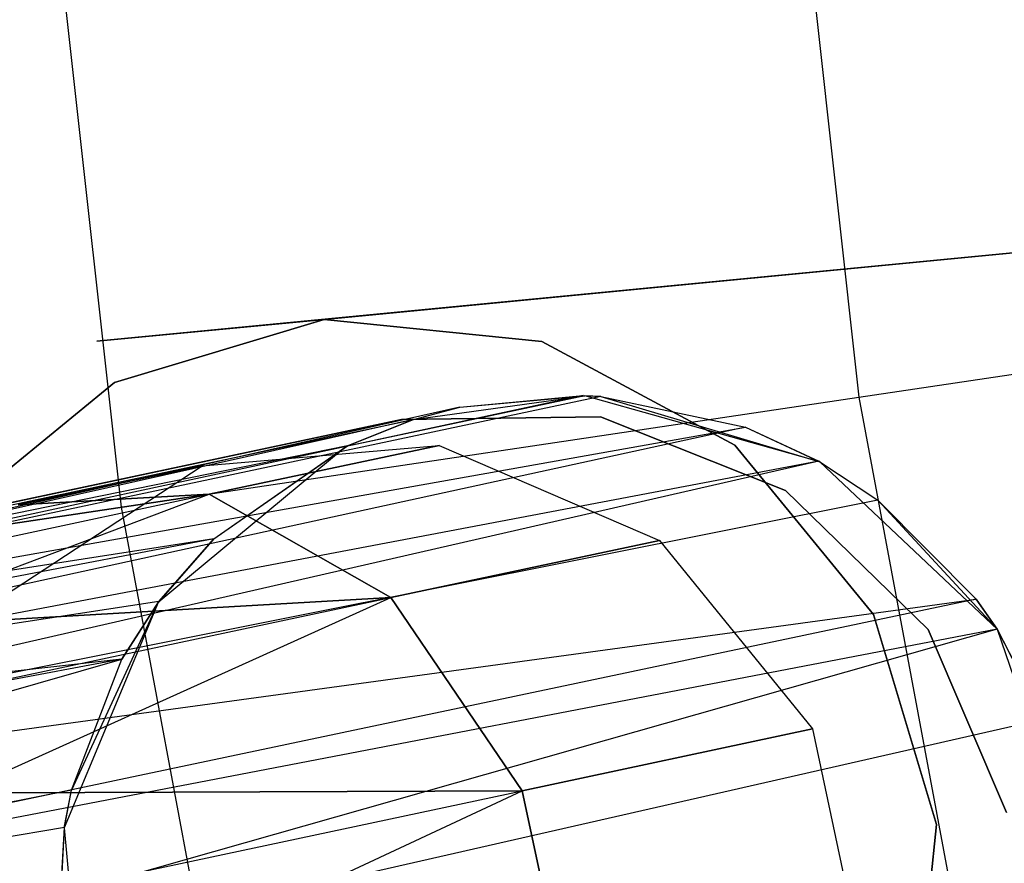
# Model space of a CAD drawing. Extents: x 0.3 to 7.1, y -3.38 to 3.38.
# Tile 76 of 256: x 2.16 to 2.35, y -0.3 to -0.13. Entities that reach past the tile are written whole.
import ezdxf

# ---------------------------------------------------------------- set-up
doc = ezdxf.new("R2010")
doc.units = 0
doc.header["$LTSCALE"] = 2.54
doc.layers.get('0').update_dxf_attribs({"linetype": 'CONTINUOUS'})

# ---------------------------------------------------------------- blocks, each defined once
blk = doc.blocks.new('SINGLES_B_BB_STL')
at = {"color": 0}
for p, q in [((2.30937, -0.10271, 5.32719), (2.32074, -0.20486, 5.32719)), ((2.30937, -0.10271, 5.32719), (2.32074, -0.20486, 5.32719)), ((2.16354, -0.11351, 5.19861), (2.17611, -0.2264, 5.19861)), ((2.16354, -0.11351, 5.19861), (2.17611, -0.2264, 5.19861)), ((2.43602, -0.16836, 41.9), (2.17132, -0.19385, 41.9)), ((2.17132, -0.19385, 41.7), (2.43602, -0.16836, 41.7)), ((2.21592, -0.1896, 41.9), (2.43602, -0.16836, 41.9)), ((2.21592, -0.1896, 41.7), (2.43602, -0.16836, 41.7)), ((2.32074, -0.20486, 5.32719), (2.47378, -0.18206, 5.4454)), ((2.32074, -0.20486, 5.32719), (2.47378, -0.18206, 5.4454)), ((2.17132, -0.19385, 41.9), (2.21592, -0.1896, 41.9)), ((2.21592, -0.1896, 41.7), (2.17132, -0.19385, 41.7)), ((2.17482, -0.20197, 41.9), (2.21592, -0.1896, 41.9)), ((2.21592, -0.1896, 41.7), (2.17482, -0.20197, 41.7)), ((2.21592, -0.1896, 41.7), (2.17482, -0.20197, 41.7)), ((2.17482, -0.20197, 41.9), (2.21592, -0.1896, 41.9)), ((2.21592, -0.1896, 41.9), (2.25862, -0.1939, 41.9)), ((2.25862, -0.1939, 41.7), (2.21592, -0.1896, 41.7)), ((2.21592, -0.1896, 41.9), (2.21592, -0.1896, 41.7)), ((2.25862, -0.1939, 41.7), (2.21592, -0.1896, 41.7)), ((2.21592, -0.1896, 41.9), (2.25862, -0.1939, 41.9)), ((2.21592, -0.1896, 41.9), (2.21592, -0.1896, 41.7)), ((2.25862, -0.1939, 41.9), (2.29643, -0.21421, 41.9)), ((2.29643, -0.21421, 41.7), (2.25862, -0.1939, 41.7)), ((2.25862, -0.1939, 41.7), (2.25862, -0.1939, 41.9)), ((2.25862, -0.1939, 41.7), (2.25862, -0.1939, 41.9)), ((2.29643, -0.21421, 41.7), (2.25862, -0.1939, 41.7)), ((2.25862, -0.1939, 41.9), (2.29643, -0.21421, 41.9)), ((2.14159, -0.22912, 41.9), (2.17482, -0.20197, 41.9)), ((2.17482, -0.20197, 41.7), (2.14159, -0.22912, 41.7)), ((2.17482, -0.20197, 41.7), (2.14159, -0.22912, 41.7)), ((2.14159, -0.22912, 41.9), (2.17482, -0.20197, 41.9)), ((2.17482, -0.20197, 41.7), (2.17482, -0.20197, 41.9)), ((2.17482, -0.20197, 41.7), (2.17482, -0.20197, 41.9)), ((2.2667, -0.20453, 41.68339), (1.94789, -0.27303, 41.54115)), ((2.2667, -0.20453, 41.68339), (1.94789, -0.27303, 41.54115)), ((2.26703, -0.20454, 41.90698), (2.22021, -0.21449, 41.90698)), ((2.26703, -0.20454, 41.90698), (2.22021, -0.21449, 41.90698)), ((2.23345, -0.2092, 41.70694), (2.26703, -0.20454, 41.90698)), ((2.23345, -0.2092, 41.70694), (2.26703, -0.20454, 41.90698)), ((2.24249, -0.20678, 41.70038), (2.2667, -0.20453, 41.68339)), ((2.24249, -0.20678, 41.70038), (2.2667, -0.20453, 41.68339)), ((2.24249, -0.20678, 41.70038), (2.26703, -0.20454, 41.90698)), ((2.24249, -0.20678, 41.70038), (2.26703, -0.20454, 41.90698)), ((2.2667, -0.20453, 41.68339), (2.27018, -0.20469, 41.68102)), ((2.2667, -0.20453, 41.68339), (2.27018, -0.20469, 41.68102)), ((2.2667, -0.20453, 41.68339), (2.26703, -0.20454, 41.90698)), ((2.2667, -0.20453, 41.68339), (2.26703, -0.20454, 41.90698)), ((2.3131, -0.21748, 41.90698), (2.26703, -0.20454, 41.90698)), ((2.27018, -0.20469, 41.68102), (2.26703, -0.20454, 41.90698)), ((2.3131, -0.21748, 41.90698), (2.26703, -0.20454, 41.90698)), ((2.27018, -0.20469, 41.68102), (2.26703, -0.20454, 41.90698)), ((2.27018, -0.20469, 41.68102), (1.94789, -0.27303, 41.54115)), ((2.27018, -0.20469, 41.68102), (1.94789, -0.27303, 41.54115)), ((2.17611, -0.2264, 5.19861), (2.32074, -0.20486, 5.32719)), ((2.17611, -0.2264, 5.19861), (2.32074, -0.20486, 5.32719)), ((2.27018, -0.20469, 41.68102), (2.29855, -0.21072, 41.66237)), ((2.27018, -0.20469, 41.68102), (2.29855, -0.21072, 41.66237)), ((2.27018, -0.20469, 41.68102), (2.3131, -0.21748, 41.90698)), ((2.27018, -0.20469, 41.68102), (2.3131, -0.21748, 41.90698)), ((2.32074, -0.20486, 5.32719), (2.33962, -0.30589, 5.32719)), ((2.32074, -0.20486, 5.32719), (2.33962, -0.30589, 5.32719)), ((2.24249, -0.20678, 41.70038), (1.94789, -0.27303, 41.54115)), ((2.24249, -0.20678, 41.70038), (1.94789, -0.27303, 41.54115)), ((2.23345, -0.2092, 41.70694), (2.24249, -0.20678, 41.70038)), ((2.23345, -0.2092, 41.70694), (2.24249, -0.20678, 41.70038)), ((1.93138, -0.27337, 41.57321), (2.23345, -0.2092, 41.70694)), ((1.93138, -0.27337, 41.57321), (2.23345, -0.2092, 41.70694)), ((2.23345, -0.2092, 41.70694), (1.94789, -0.27303, 41.54115)), ((2.23345, -0.2092, 41.70694), (1.94789, -0.27303, 41.54115)), ((2.13803, -0.22899, 14.22658), (2.2311, -0.2092, 14.22658)), ((2.2311, -0.2092, 14.02658), (2.13803, -0.22899, 14.02658)), ((2.13803, -0.22899, 14.22658), (2.2311, -0.2092, 14.22658)), ((2.2311, -0.2092, 14.02658), (2.13803, -0.22899, 14.02658)), ((2.23345, -0.2092, 41.70694), (2.22021, -0.21449, 41.90698)), ((2.23345, -0.2092, 41.70694), (2.22021, -0.21449, 41.90698)), ((2.22052, -0.21434, 41.71655), (2.23345, -0.2092, 41.70694)), ((2.22052, -0.21434, 41.71655), (2.23345, -0.2092, 41.70694)), ((2.2311, -0.2092, 14.22658), (2.27012, -0.20869, 14.22658)), ((2.27012, -0.20869, 14.02658), (2.2311, -0.2092, 14.02658)), ((2.27012, -0.20869, 14.02658), (2.2311, -0.2092, 14.02658)), ((2.2311, -0.2092, 14.22658), (2.27012, -0.20869, 14.22658)), ((2.2311, -0.2092, 14.02658), (2.2311, -0.2092, 14.22658)), ((2.2311, -0.2092, 14.02658), (2.2311, -0.2092, 14.22658)), ((2.27012, -0.20869, 14.22658), (2.30636, -0.22315, 14.22658)), ((2.30636, -0.22315, 14.02658), (2.27012, -0.20869, 14.02658)), ((2.27012, -0.20869, 14.02658), (2.27012, -0.20869, 14.22658)), ((2.27012, -0.20869, 14.02658), (2.27012, -0.20869, 14.22658)), ((2.30636, -0.22315, 14.02658), (2.27012, -0.20869, 14.02658)), ((2.27012, -0.20869, 14.22658), (2.30636, -0.22315, 14.22658)), ((1.94789, -0.27303, 41.54115), (2.29855, -0.21072, 41.66237)), ((1.94789, -0.27303, 41.54115), (2.29855, -0.21072, 41.66237)), ((2.29855, -0.21072, 41.66237), (1.96375, -0.28354, 41.51479)), ((2.29855, -0.21072, 41.66237), (1.96375, -0.28354, 41.51479)), ((2.29855, -0.21072, 41.66237), (2.31292, -0.21738, 41.65345)), ((2.29855, -0.21072, 41.66237), (2.31292, -0.21738, 41.65345)), ((2.29855, -0.21072, 41.66237), (2.3131, -0.21748, 41.90698)), ((2.29855, -0.21072, 41.66237), (2.3131, -0.21748, 41.90698)), ((2.29643, -0.21421, 41.9), (2.32359, -0.24745, 41.9)), ((2.32359, -0.24745, 41.7), (2.29643, -0.21421, 41.7)), ((2.29643, -0.21421, 41.7), (2.29643, -0.21421, 41.9)), ((2.29643, -0.21421, 41.7), (2.29643, -0.21421, 41.9)), ((2.32359, -0.24745, 41.7), (2.29643, -0.21421, 41.7)), ((2.29643, -0.21421, 41.9), (2.32359, -0.24745, 41.9)), ((2.22052, -0.21434, 41.71655), (1.93138, -0.27337, 41.57321)), ((2.22052, -0.21434, 41.71655), (1.93138, -0.27337, 41.57321)), ((2.22021, -0.21449, 41.90698), (2.18338, -0.24506, 41.90698)), ((2.22021, -0.21449, 41.90698), (2.18338, -0.24506, 41.90698)), ((2.19197, -0.21827, 14.08851), (2.23846, -0.21428, 14.07785)), ((2.19197, -0.21827, 14.17276), (2.23846, -0.21428, 14.18341)), ((2.19197, -0.21827, 14.08851), (2.23846, -0.21428, 14.07785)), ((2.19197, -0.21827, 14.17276), (2.23846, -0.21428, 14.18341)), ((2.23846, -0.21428, 14.07785), (2.19335, -0.22387, 13.9829)), ((2.23846, -0.21428, 14.07785), (2.19335, -0.22387, 13.9829)), ((2.19335, -0.22387, 14.27836), (2.23846, -0.21428, 14.18341)), ((2.19335, -0.22387, 14.27836), (2.23846, -0.21428, 14.18341)), ((2.19429, -0.2326, 41.73706), (2.22052, -0.21434, 41.71655)), ((2.19429, -0.2326, 41.73706), (2.22052, -0.21434, 41.71655)), ((2.19429, -0.2326, 41.73706), (2.22021, -0.21449, 41.90698)), ((2.19429, -0.2326, 41.73706), (2.22021, -0.21449, 41.90698)), ((2.22052, -0.21434, 41.71655), (2.22021, -0.21449, 41.90698)), ((2.22052, -0.21434, 41.71655), (2.22021, -0.21449, 41.90698)), ((2.23846, -0.21428, 14.07785), (2.28166, -0.2329, 14.06902)), ((2.23846, -0.21428, 14.18341), (2.23846, -0.21428, 14.07785)), ((2.23846, -0.21428, 14.18341), (2.23846, -0.21428, 14.07785)), ((2.23846, -0.21428, 14.18341), (2.28166, -0.2329, 14.19224)), ((2.23846, -0.21428, 14.07785), (2.28166, -0.2329, 14.06902)), ((2.23846, -0.21428, 14.18341), (2.28166, -0.2329, 14.19224)), ((2.31292, -0.21738, 41.65345), (1.96375, -0.28354, 41.51479)), ((2.31292, -0.21738, 41.65345), (1.96375, -0.28354, 41.51479)), ((2.31292, -0.21738, 41.65345), (1.97345, -0.29497, 41.50071)), ((2.31292, -0.21738, 41.65345), (1.97345, -0.29497, 41.50071)), ((2.31292, -0.21738, 41.65345), (2.32448, -0.225, 41.64662)), ((2.3131, -0.21748, 41.90698), (2.31292, -0.21738, 41.65345)), ((2.3131, -0.21748, 41.90698), (2.31292, -0.21738, 41.65345)), ((2.31292, -0.21738, 41.65345), (2.32448, -0.225, 41.64662)), ((2.34789, -0.25036, 41.90698), (2.3131, -0.21748, 41.90698)), ((2.3131, -0.21748, 41.90698), (2.32448, -0.225, 41.64662)), ((2.3131, -0.21748, 41.90698), (2.32448, -0.225, 41.64662)), ((2.34789, -0.25036, 41.90698), (2.3131, -0.21748, 41.90698)), ((2.15284, -0.24394, 14.09854), (2.19197, -0.21827, 14.08851)), ((2.15284, -0.24394, 14.16273), (2.19197, -0.21827, 14.17276)), ((2.15284, -0.24394, 14.09854), (2.19197, -0.21827, 14.08851)), ((2.15284, -0.24394, 14.16273), (2.19197, -0.21827, 14.17276)), ((2.19197, -0.21827, 14.08851), (2.15596, -0.22592, 14.01272)), ((2.19197, -0.21827, 14.08851), (2.15596, -0.22592, 14.01272)), ((2.15596, -0.22592, 14.24855), (2.19197, -0.21827, 14.17276)), ((2.15596, -0.22592, 14.24855), (2.19197, -0.21827, 14.17276)), ((2.19197, -0.21827, 14.17276), (2.19197, -0.21827, 14.08851)), ((2.19197, -0.21827, 14.17276), (2.19197, -0.21827, 14.08851)), ((2.19335, -0.22387, 13.9829), (2.10123, -0.23755, 13.93882)), ((2.10123, -0.23755, 14.32245), (2.19335, -0.22387, 14.27836)), ((2.19335, -0.22387, 13.9829), (2.10123, -0.23755, 13.93882)), ((2.10123, -0.23755, 14.32245), (2.19335, -0.22387, 14.27836)), ((2.11219, -0.24112, 13.91764), (2.19335, -0.22387, 13.9829)), ((2.11219, -0.24112, 13.91764), (2.19335, -0.22387, 13.9829)), ((2.11219, -0.24112, 14.34362), (2.19335, -0.22387, 14.27836)), ((2.11219, -0.24112, 14.34362), (2.19335, -0.22387, 14.27836)), ((2.12343, -0.25019, 13.89833), (2.19335, -0.22387, 13.9829)), ((2.12343, -0.25019, 13.89833), (2.19335, -0.22387, 13.9829)), ((2.12343, -0.25019, 14.36293), (2.19335, -0.22387, 14.27836)), ((2.12343, -0.25019, 14.36293), (2.19335, -0.22387, 14.27836)), ((2.15596, -0.22592, 14.01272), (2.19335, -0.22387, 13.9829)), ((2.19335, -0.22387, 14.27836), (2.15596, -0.22592, 14.24855)), ((2.15596, -0.22592, 14.01272), (2.19335, -0.22387, 13.9829)), ((2.19335, -0.22387, 14.27836), (2.15596, -0.22592, 14.24855)), ((2.19335, -0.22387, 13.9829), (2.22901, -0.24409, 13.95819)), ((2.22901, -0.24409, 14.30308), (2.19335, -0.22387, 14.27836)), ((2.19335, -0.22387, 13.9829), (2.22901, -0.24409, 13.95819)), ((2.22901, -0.24409, 14.30308), (2.19335, -0.22387, 14.27836)), ((2.30636, -0.22315, 14.22658), (2.33431, -0.25038, 14.22658)), ((2.33431, -0.25038, 14.02658), (2.30636, -0.22315, 14.02658)), ((2.30636, -0.22315, 14.02658), (2.30636, -0.22315, 14.22658)), ((2.30636, -0.22315, 14.02658), (2.30636, -0.22315, 14.22658)), ((2.33431, -0.25038, 14.02658), (2.30636, -0.22315, 14.02658)), ((2.30636, -0.22315, 14.22658), (2.33431, -0.25038, 14.22658)), ((2.32448, -0.225, 41.64662), (1.97345, -0.29497, 41.50071)), ((2.32448, -0.225, 41.64662), (1.97345, -0.29497, 41.50071)), ((2.32448, -0.225, 41.64662), (2.34374, -0.2444, 41.6362)), ((2.34789, -0.25036, 41.90698), (2.32448, -0.225, 41.64662)), ((2.34789, -0.25036, 41.90698), (2.32448, -0.225, 41.64662)), ((2.32448, -0.225, 41.64662), (2.34374, -0.2444, 41.6362)), ((2.04058, -0.24658, 5.06027), (2.17611, -0.2264, 5.19861)), ((2.04058, -0.24658, 5.06027), (2.17611, -0.2264, 5.19861)), ((2.17611, -0.2264, 5.19861), (2.19698, -0.33805, 5.19861)), ((2.17611, -0.2264, 5.19861), (2.19698, -0.33805, 5.19861)), ((2.19429, -0.2326, 41.73706), (1.91886, -0.28504, 41.60224)), ((2.19429, -0.2326, 41.73706), (1.91886, -0.28504, 41.60224)), ((2.19429, -0.2326, 41.73706), (1.93138, -0.27337, 41.57321)), ((2.19429, -0.2326, 41.73706), (1.93138, -0.27337, 41.57321)), ((2.19429, -0.2326, 41.73706), (2.18338, -0.24506, 41.90698)), ((2.19429, -0.2326, 41.73706), (2.18338, -0.24506, 41.90698)), ((2.1835, -0.24489, 41.74614), (2.19429, -0.2326, 41.73706)), ((2.1835, -0.24489, 41.74614), (2.19429, -0.2326, 41.73706)), ((2.28166, -0.2329, 14.06902), (2.22901, -0.24409, 13.95819)), ((2.28166, -0.2329, 14.06902), (2.22901, -0.24409, 13.95819)), ((2.22901, -0.24409, 14.30308), (2.28166, -0.2329, 14.19224)), ((2.22901, -0.24409, 14.30308), (2.28166, -0.2329, 14.19224)), ((2.28166, -0.2329, 14.06902), (2.31168, -0.26984, 14.06404)), ((2.28166, -0.2329, 14.19224), (2.28166, -0.2329, 14.06902)), ((2.28166, -0.2329, 14.19224), (2.28166, -0.2329, 14.06902)), ((2.28166, -0.2329, 14.19224), (2.31168, -0.26984, 14.19723)), ((2.28166, -0.2329, 14.06902), (2.31168, -0.26984, 14.06404)), ((2.28166, -0.2329, 14.19224), (2.31168, -0.26984, 14.19723)), ((2.1835, -0.24489, 41.74614), (1.91886, -0.28504, 41.60224)), ((2.1835, -0.24489, 41.74614), (1.91886, -0.28504, 41.60224)), ((1.97345, -0.29497, 41.50071), (2.34374, -0.2444, 41.6362)), ((1.97345, -0.29497, 41.50071), (2.34374, -0.2444, 41.6362)), ((2.34374, -0.2444, 41.6362), (1.98729, -0.31955, 41.48405)), ((2.34374, -0.2444, 41.6362), (1.98729, -0.31955, 41.48405)), ((2.22901, -0.24409, 13.95819), (2.12343, -0.25019, 13.89833)), ((2.12343, -0.25019, 14.36293), (2.22901, -0.24409, 14.30308)), ((2.22901, -0.24409, 13.95819), (2.12343, -0.25019, 13.89833)), ((2.12343, -0.25019, 14.36293), (2.22901, -0.24409, 14.30308)), ((2.13427, -0.26422, 13.88201), (2.22901, -0.24409, 13.95819)), ((2.13427, -0.26422, 13.88201), (2.22901, -0.24409, 13.95819)), ((2.13427, -0.26422, 14.37926), (2.22901, -0.24409, 14.30308)), ((2.13427, -0.26422, 14.37926), (2.22901, -0.24409, 14.30308)), ((2.14411, -0.28242, 13.86962), (2.22901, -0.24409, 13.95819)), ((2.14411, -0.28242, 13.86962), (2.22901, -0.24409, 13.95819)), ((2.14411, -0.28242, 14.39164), (2.22901, -0.24409, 14.30308)), ((2.14411, -0.28242, 14.39164), (2.22901, -0.24409, 14.30308)), ((2.18338, -0.24506, 41.90698), (2.16497, -0.28924, 41.90698)), ((2.18338, -0.24506, 41.90698), (2.16497, -0.28924, 41.90698)), ((2.18338, -0.24506, 41.90698), (2.1664, -0.28185, 41.76296)), ((2.18338, -0.24506, 41.90698), (2.1664, -0.28185, 41.76296)), ((2.17626, -0.25615, 41.75264), (2.1835, -0.24489, 41.74614)), ((2.17626, -0.25615, 41.75264), (2.1835, -0.24489, 41.74614)), ((2.18338, -0.24506, 41.90698), (2.17626, -0.25615, 41.75264)), ((2.18338, -0.24506, 41.90698), (2.17626, -0.25615, 41.75264)), ((2.1835, -0.24489, 41.74614), (2.18338, -0.24506, 41.90698)), ((2.1835, -0.24489, 41.74614), (2.18338, -0.24506, 41.90698)), ((2.22901, -0.24409, 13.95819), (2.25476, -0.28194, 13.94423)), ((2.25476, -0.28194, 14.31703), (2.22901, -0.24409, 14.30308)), ((2.22901, -0.24409, 13.95819), (2.25476, -0.28194, 13.94423)), ((2.25476, -0.28194, 14.31703), (2.22901, -0.24409, 14.30308)), ((2.34374, -0.2444, 41.6362), (2.34784, -0.25028, 41.63424)), ((2.34789, -0.25036, 41.90698), (2.34374, -0.2444, 41.6362)), ((2.34374, -0.2444, 41.6362), (2.34784, -0.25028, 41.63424)), ((2.34789, -0.25036, 41.90698), (2.34374, -0.2444, 41.6362)), ((2.32359, -0.24745, 41.9), (2.33596, -0.28855, 41.9)), ((2.33596, -0.28855, 41.7), (2.32359, -0.24745, 41.7)), ((2.32359, -0.24745, 41.7), (2.32359, -0.24745, 41.9)), ((2.32359, -0.24745, 41.7), (2.32359, -0.24745, 41.9)), ((2.33596, -0.28855, 41.7), (2.32359, -0.24745, 41.7)), ((2.32359, -0.24745, 41.9), (2.33596, -0.28855, 41.9)), ((2.34784, -0.25028, 41.63424), (1.98729, -0.31955, 41.48405)), ((2.34784, -0.25028, 41.63424), (1.98729, -0.31955, 41.48405)), ((2.34784, -0.25028, 41.63424), (1.99783, -0.34965, 41.47603)), ((2.34784, -0.25028, 41.63424), (1.99783, -0.34965, 41.47603)), ((2.33431, -0.25038, 14.22658), (2.34971, -0.28623, 14.22658)), ((2.34971, -0.28623, 14.02658), (2.33431, -0.25038, 14.02658)), ((2.33431, -0.25038, 14.02658), (2.33431, -0.25038, 14.22658)), ((2.33431, -0.25038, 14.02658), (2.33431, -0.25038, 14.22658)), ((2.34971, -0.28623, 14.02658), (2.33431, -0.25038, 14.02658)), ((2.33431, -0.25038, 14.22658), (2.34971, -0.28623, 14.22658)), ((2.34784, -0.25028, 41.63424), (2.3569, -0.26797, 41.63059)), ((2.34784, -0.25028, 41.63424), (2.3569, -0.26797, 41.63059)), ((2.34784, -0.25028, 41.63424), (2.34789, -0.25036, 41.90698)), ((2.34784, -0.25028, 41.63424), (2.34789, -0.25036, 41.90698)), ((2.36341, -0.29564, 41.90698), (2.34789, -0.25036, 41.90698)), ((2.3569, -0.26797, 41.63059), (2.34789, -0.25036, 41.90698)), ((2.36341, -0.29564, 41.90698), (2.34789, -0.25036, 41.90698)), ((2.3569, -0.26797, 41.63059), (2.34789, -0.25036, 41.90698)), ((1.90753, -0.33305, 41.6439), (2.17626, -0.25615, 41.75264)), ((1.90753, -0.33305, 41.6439), (2.17626, -0.25615, 41.75264)), ((2.17626, -0.25615, 41.75264), (1.91063, -0.30617, 41.62686)), ((2.17626, -0.25615, 41.75264), (1.91063, -0.30617, 41.62686)), ((2.17626, -0.25615, 41.75264), (1.91886, -0.28504, 41.60224)), ((2.17626, -0.25615, 41.75264), (1.91886, -0.28504, 41.60224)), ((2.1664, -0.28185, 41.76296), (2.17626, -0.25615, 41.75264)), ((2.1664, -0.28185, 41.76296), (2.17626, -0.25615, 41.75264)), ((2.3569, -0.26797, 41.63059), (1.99783, -0.34965, 41.47603)), ((2.3569, -0.26797, 41.63059), (1.99783, -0.34965, 41.47603)), ((2.31168, -0.26984, 14.06404), (2.25476, -0.28194, 13.94423)), ((2.31168, -0.26984, 14.06404), (2.25476, -0.28194, 13.94423)), ((2.25476, -0.28194, 14.31703), (2.31168, -0.26984, 14.19723)), ((2.25476, -0.28194, 14.31703), (2.31168, -0.26984, 14.19723)), ((2.31168, -0.26984, 14.06404), (2.32163, -0.31666, 14.06404)), ((2.31168, -0.26984, 14.19723), (2.31168, -0.26984, 14.06404)), ((2.31168, -0.26984, 14.19723), (2.31168, -0.26984, 14.06404)), ((2.31168, -0.26984, 14.19723), (2.32163, -0.31666, 14.19723)), ((2.31168, -0.26984, 14.06404), (2.32163, -0.31666, 14.06404)), ((2.31168, -0.26984, 14.19723), (2.32163, -0.31666, 14.19723)), ((2.1664, -0.28185, 41.76296), (1.90753, -0.33305, 41.6439)), ((2.1664, -0.28185, 41.76296), (1.90753, -0.33305, 41.6439)), ((2.25476, -0.28194, 13.94423), (2.14411, -0.28242, 13.86962)), ((2.14411, -0.28242, 14.39164), (2.25476, -0.28194, 14.31703)), ((2.25476, -0.28194, 13.94423), (2.14411, -0.28242, 13.86962)), ((2.14411, -0.28242, 14.39164), (2.25476, -0.28194, 14.31703)), ((2.15236, -0.30371, 13.86189), (2.25476, -0.28194, 13.94423)), ((2.15236, -0.30371, 13.86189), (2.25476, -0.28194, 13.94423)), ((2.15236, -0.30371, 14.39938), (2.25476, -0.28194, 14.31703)), ((2.15236, -0.30371, 14.39938), (2.25476, -0.28194, 14.31703)), ((2.15855, -0.32686, 13.85926), (2.25476, -0.28194, 13.94423)), ((2.15855, -0.32686, 13.85926), (2.25476, -0.28194, 13.94423)), ((2.15855, -0.32686, 14.40201), (2.25476, -0.28194, 14.31703)), ((2.15855, -0.32686, 14.40201), (2.25476, -0.28194, 14.31703)), ((2.16497, -0.28924, 41.90698), (2.1664, -0.28185, 41.76296)), ((2.16497, -0.28924, 41.90698), (2.1664, -0.28185, 41.76296)), ((2.16499, -0.28915, 41.76495), (2.1664, -0.28185, 41.76296)), ((2.16499, -0.28915, 41.76495), (2.1664, -0.28185, 41.76296)), ((2.25476, -0.28194, 13.94423), (2.26471, -0.32876, 13.94423)), ((2.26471, -0.32876, 14.31703), (2.25476, -0.28194, 14.31703)), ((2.25476, -0.28194, 13.94423), (2.26471, -0.32876, 13.94423)), ((2.26471, -0.32876, 14.31703), (2.25476, -0.28194, 14.31703)), ((2.16499, -0.28915, 41.76495), (1.90753, -0.33305, 41.6439)), ((2.16499, -0.28915, 41.76495), (1.90753, -0.33305, 41.6439)), ((2.16391, -0.30899, 41.76851), (2.16499, -0.28915, 41.76495)), ((2.16391, -0.30899, 41.76851), (2.16499, -0.28915, 41.76495)), ((2.16497, -0.28924, 41.90698), (2.16391, -0.30899, 41.76851)), ((2.16497, -0.28924, 41.90698), (2.16391, -0.30899, 41.76851)), ((2.16497, -0.28924, 41.90698), (2.16499, -0.28915, 41.76495)), ((2.16497, -0.28924, 41.90698), (2.16499, -0.28915, 41.76495)), ((2.16497, -0.28924, 41.90698), (2.16921, -0.33692, 41.90698)), ((2.16497, -0.28924, 41.90698), (2.16921, -0.33692, 41.90698)), ((2.33596, -0.28855, 41.9), (2.33166, -0.33125, 41.9)), ((2.33166, -0.33125, 41.7), (2.33596, -0.28855, 41.7)), ((2.33166, -0.33125, 41.7), (2.33596, -0.28855, 41.7)), ((2.33596, -0.28855, 41.9), (2.33166, -0.33125, 41.9)), ((2.33596, -0.28855, 41.7), (2.33596, -0.28855, 41.9)), ((2.33596, -0.28855, 41.7), (2.33596, -0.28855, 41.9))]:
    blk.add_line(p, q, dxfattribs=at)

msp = doc.modelspace()

# ---------------------------------------------------------------- block references
at = {"color": 0}
msp.add_blockref('SINGLES_B_BB_STL', (0, 0), dxfattribs=at)

doc.saveas('drawing.dxf')
